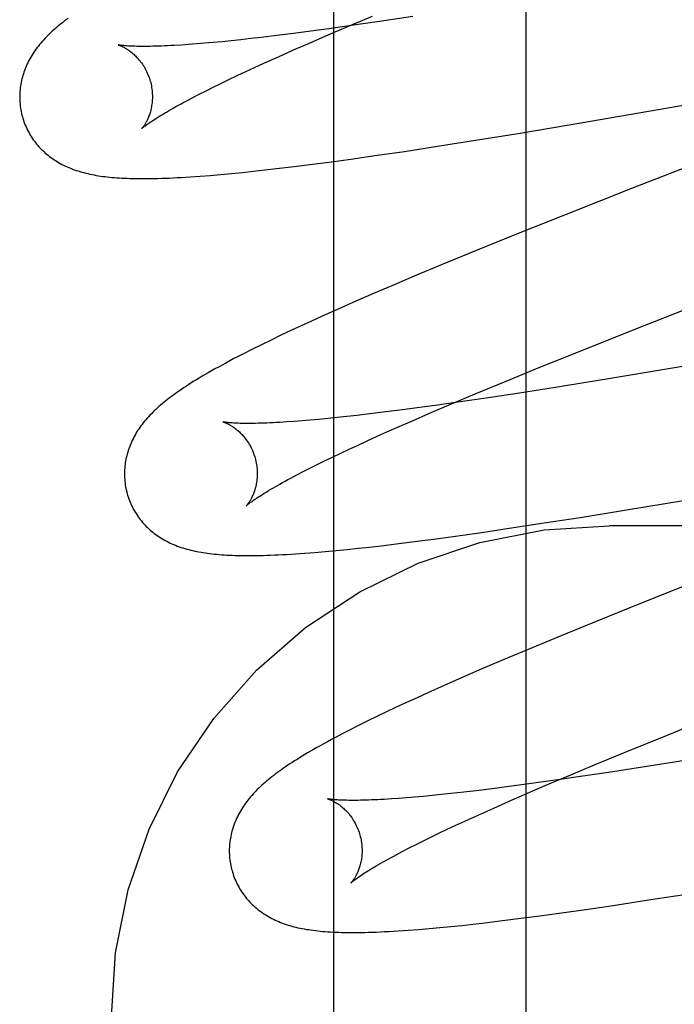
# Model space of a CAD drawing. Header units: inches. Extents: x 0 to 308, y 0 to 199.
# Tile 49 of 139: x 87.3404 to 87.439, y 102.7634 to 102.9117. Entities that reach past the tile are written whole.
import ezdxf

# ---------------------------------------------------------------- set-up
doc = ezdxf.new("R2010")
doc.units = ezdxf.units.IN
doc.header["$LTSCALE"] = 16.920913
doc.header["$MEASUREMENT"] = 0
doc.linetypes.add('HIDDEN', pattern=[0.2, 0.1, -0.1])
doc.layers.add('DEFAULT_2', color=8, linetype='HIDDEN')
doc.layers.add('RIGHT_OR_MAIN_DOOR_ASSEMBLY', color=7, linetype='CONTINUOUS')

msp = doc.modelspace()

# ---------------------------------------------------------------- linework, layer by layer
at = {"layer": 'DEFAULT_2', "color": 8, "linetype": 'HIDDEN'}
for p, q in [((87.41667, 99.36664), (87.41667, 104.86714)), ((87.39067, 102.91088), (87.38694, 102.91035)), ((87.38991, 102.91074), (87.3935, 102.91225)), ((87.39455, 102.91144), (87.39067, 102.91088)), ((87.39959, 102.91221), (87.39455, 102.91144)), ((87.37912, 102.90932), (87.37672, 102.90904)), ((87.38163, 102.90964), (87.37912, 102.90932)), ((87.38424, 102.90998), (87.38163, 102.90964)), ((87.38694, 102.91035), (87.38424, 102.90998)), ((87.38647, 102.90927), (87.38991, 102.91074)), ((87.3658, 102.90797), (87.36468, 102.90789)), ((87.36698, 102.90806), (87.3658, 102.90797)), ((87.36821, 102.90816), (87.36698, 102.90806)), ((87.3695, 102.90827), (87.36821, 102.90816)), ((87.37084, 102.9084), (87.3695, 102.90827)), ((87.37223, 102.90854), (87.37084, 102.9084)), ((87.37368, 102.90869), (87.37223, 102.90854)), ((87.37517, 102.90886), (87.37368, 102.90869)), ((87.37672, 102.90904), (87.37517, 102.90886)), ((87.38162, 102.90716), (87.384, 102.9082)), ((87.384, 102.9082), (87.38647, 102.90927)), ((87.37933, 102.90614), (87.38162, 102.90716)), ((87.37575, 102.90452), (87.37715, 102.90516)), ((87.37715, 102.90516), (87.37933, 102.90614)), ((87.42491, 102.89615), (87.48086, 102.90585)), ((87.37311, 102.90328), (87.37441, 102.90389)), ((87.37441, 102.90389), (87.37575, 102.90452)), ((87.36953, 102.90155), (87.37067, 102.90211)), ((87.37067, 102.90211), (87.37186, 102.90269)), ((87.37186, 102.90269), (87.37311, 102.90328)), ((87.36644, 102.89999), (87.36741, 102.90049)), ((87.36741, 102.90049), (87.36844, 102.90101)), ((87.36844, 102.90101), (87.36953, 102.90155)), ((87.36553, 102.8995), (87.36644, 102.89999)), ((87.41574, 102.89462), (87.42491, 102.89615)), ((87.40904, 102.89354), (87.41574, 102.89462)), ((87.40361, 102.89269), (87.40904, 102.89354)), ((87.39422, 102.89128), (87.39832, 102.89188)), ((87.39832, 102.89188), (87.40361, 102.89269)), ((87.38448, 102.88994), (87.38732, 102.89031)), ((87.38732, 102.89031), (87.39023, 102.89071)), ((87.39023, 102.89071), (87.39422, 102.89128)), ((87.37062, 102.88839), (87.37225, 102.88854)), ((87.37225, 102.88854), (87.37391, 102.8887)), ((87.37391, 102.8887), (87.37559, 102.88888)), ((87.37559, 102.88888), (87.3773, 102.88907)), ((87.3773, 102.88907), (87.37904, 102.88927)), ((87.37904, 102.88927), (87.38172, 102.88959)), ((87.38172, 102.88959), (87.38448, 102.88994)), ((87.36753, 102.88813), (87.36905, 102.88825)), ((87.36905, 102.88825), (87.37062, 102.88839)), ((87.43255, 102.88628), (87.42267, 102.88238)), ((87.42267, 102.88238), (87.41521, 102.87939)), ((87.41521, 102.87939), (87.40902, 102.87688)), ((87.40902, 102.87688), (87.40403, 102.87483)), ((87.40403, 102.87483), (87.40016, 102.87321)), ((87.40016, 102.87321), (87.39641, 102.87163)), ((87.39641, 102.87163), (87.39368, 102.87046)), ((87.39102, 102.8693), (87.38844, 102.86817)), ((87.39368, 102.87046), (87.39102, 102.8693)), ((87.43291, 102.86503), (87.44377, 102.8693)), ((87.50139, 102.87006), (87.43872, 102.8592)), ((87.38844, 102.86817), (87.38594, 102.86705)), ((87.38432, 102.86631), (87.38274, 102.86558)), ((87.38594, 102.86705), (87.38432, 102.86631)), ((87.3812, 102.86487), (87.3797, 102.86416)), ((87.38274, 102.86558), (87.3812, 102.86487)), ((87.42453, 102.86169), (87.43291, 102.86503)), ((87.37823, 102.86345), (87.37677, 102.86274)), ((87.3797, 102.86416), (87.37823, 102.86345)), ((87.37534, 102.86203), (87.37396, 102.86133)), ((87.37677, 102.86274), (87.37534, 102.86203)), ((87.41848, 102.85925), (87.42453, 102.86169)), ((87.41364, 102.85726), (87.41848, 102.85925)), ((87.43872, 102.8592), (87.42965, 102.85769)), ((87.42965, 102.85769), (87.42199, 102.85645)), ((87.40898, 102.85533), (87.41364, 102.85726)), ((87.42199, 102.85645), (87.41567, 102.85546)), ((87.40541, 102.85383), (87.40898, 102.85533)), ((87.41061, 102.85469), (87.40672, 102.85412)), ((87.41567, 102.85546), (87.41061, 102.85469)), ((87.40026, 102.85322), (87.39764, 102.85288)), ((87.40297, 102.85359), (87.40026, 102.85322)), ((87.40199, 102.85237), (87.40541, 102.85383)), ((87.40672, 102.85412), (87.40297, 102.85359)), ((87.38544, 102.85149), (87.38414, 102.85138)), ((87.38679, 102.85162), (87.38544, 102.85149)), ((87.38819, 102.85177), (87.38679, 102.85162)), ((87.38964, 102.85192), (87.38819, 102.85177)), ((87.39115, 102.85209), (87.38964, 102.85192)), ((87.3927, 102.85227), (87.39115, 102.85209)), ((87.39512, 102.85256), (87.3927, 102.85227)), ((87.39764, 102.85288), (87.39512, 102.85256)), ((87.39953, 102.8513), (87.40199, 102.85237)), ((87.38172, 102.85118), (87.38059, 102.85111)), ((87.3829, 102.85127), (87.38172, 102.85118)), ((87.38414, 102.85138), (87.3829, 102.85127)), ((87.39489, 102.84925), (87.39716, 102.85026)), ((87.39716, 102.85026), (87.39953, 102.8513)), ((87.39273, 102.84827), (87.39489, 102.84925)), ((87.38872, 102.84641), (87.39, 102.84701)), ((87.39, 102.84701), (87.39134, 102.84763)), ((87.39134, 102.84763), (87.39273, 102.84827)), ((87.3863, 102.84524), (87.38748, 102.84582)), ((87.38748, 102.84582), (87.38872, 102.84641)), ((87.38307, 102.84363), (87.38409, 102.84415)), ((87.38409, 102.84415), (87.38517, 102.84469)), ((87.38517, 102.84469), (87.3863, 102.84524)), ((87.3812, 102.84265), (87.38211, 102.84313)), ((87.38211, 102.84313), (87.38307, 102.84363)), ((87.43149, 102.83783), (87.44066, 102.83935)), ((87.41937, 102.83589), (87.4248, 102.83674)), ((87.4248, 102.83674), (87.43149, 102.83783)), ((87.41408, 102.83509), (87.41937, 102.83589)), ((87.90417, 102.83547), (87.42917, 102.83547)), ((87.40309, 102.83352), (87.40599, 102.83392)), ((87.40599, 102.83392), (87.40998, 102.83448)), ((87.40998, 102.83448), (87.41408, 102.83509)), ((87.39136, 102.83208), (87.39307, 102.83227)), ((87.39307, 102.83227), (87.39481, 102.83247)), ((87.39481, 102.83247), (87.39749, 102.8328)), ((87.39749, 102.8328), (87.40025, 102.83314)), ((87.40025, 102.83314), (87.40309, 102.83352)), ((87.38334, 102.83134), (87.38483, 102.83146)), ((87.38483, 102.83146), (87.3864, 102.83159)), ((87.3864, 102.83159), (87.38802, 102.83174)), ((87.38802, 102.83174), (87.38968, 102.83191)), ((87.38968, 102.83191), (87.39136, 102.83208)), ((87.44824, 102.82945), (87.43841, 102.82557)), ((87.43841, 102.82557), (87.43203, 102.82302)), ((87.43203, 102.82302), (87.42584, 102.82051)), ((87.42584, 102.82051), (87.42083, 102.81846)), ((87.42083, 102.81846), (87.41695, 102.81684)), ((87.41695, 102.81684), (87.41319, 102.81526)), ((87.41319, 102.81526), (87.40954, 102.8137)), ((87.40954, 102.8137), (87.4069, 102.81255)), ((87.40433, 102.81142), (87.40184, 102.8103)), ((87.4069, 102.81255), (87.40433, 102.81142)), ((87.40184, 102.8103), (87.40022, 102.80957)), ((87.39864, 102.80884), (87.3971, 102.80813)), ((87.40022, 102.80957), (87.39864, 102.80884)), ((87.3956, 102.80742), (87.39414, 102.80672)), ((87.3971, 102.80813), (87.3956, 102.80742)), ((87.39272, 102.80603), (87.39131, 102.80533)), ((87.39414, 102.80672), (87.39272, 102.80603)), ((87.39131, 102.80533), (87.38992, 102.80463)), ((87.43781, 102.80389), (87.44088, 102.80512)), ((87.43185, 102.80146), (87.43781, 102.80389)), ((87.42708, 102.7995), (87.43185, 102.80146)), ((87.44055, 102.8001), (87.43417, 102.79909)), ((87.42341, 102.79797), (87.42708, 102.7995)), ((87.42905, 102.7983), (87.42412, 102.79757)), ((87.43417, 102.79909), (87.42905, 102.7983)), ((87.42033, 102.79702), (87.4167, 102.79652)), ((87.41988, 102.79647), (87.42341, 102.79797)), ((87.42412, 102.79757), (87.42033, 102.79702)), ((87.40531, 102.79512), (87.40387, 102.79496)), ((87.4068, 102.79528), (87.40531, 102.79512)), ((87.40912, 102.79555), (87.4068, 102.79528)), ((87.41155, 102.79585), (87.40912, 102.79555)), ((87.41408, 102.79617), (87.41155, 102.79585)), ((87.4167, 102.79652), (87.41408, 102.79617)), ((87.41651, 102.79503), (87.41988, 102.79647)), ((87.39746, 102.79439), (87.39635, 102.79431)), ((87.39863, 102.79448), (87.39746, 102.79439)), ((87.39986, 102.79458), (87.39863, 102.79448)), ((87.40115, 102.7947), (87.39986, 102.79458)), ((87.40248, 102.79482), (87.40115, 102.7947)), ((87.40387, 102.79496), (87.40248, 102.79482)), ((87.41177, 102.79294), (87.41409, 102.79397)), ((87.41409, 102.79397), (87.41651, 102.79503)), ((87.40954, 102.79194), (87.41177, 102.79294)), ((87.40607, 102.79035), (87.40742, 102.79098)), ((87.40742, 102.79098), (87.40954, 102.79194)), ((87.40232, 102.78857), (87.40352, 102.78914)), ((87.40352, 102.78914), (87.40477, 102.78974)), ((87.40477, 102.78974), (87.40607, 102.79035)), ((87.40009, 102.78746), (87.40118, 102.788)), ((87.40118, 102.788), (87.40232, 102.78857)), ((87.39716, 102.78595), (87.39807, 102.78643)), ((87.39807, 102.78643), (87.39905, 102.78694)), ((87.39905, 102.78694), (87.40009, 102.78746)), ((87.42977, 102.77828), (87.43507, 102.77909)), ((87.43507, 102.77909), (87.44053, 102.77994)), ((87.42165, 102.77711), (87.42565, 102.77767)), ((87.42565, 102.77767), (87.42977, 102.77828)), ((87.41042, 102.77566), (87.41311, 102.77598)), ((87.41311, 102.77598), (87.41588, 102.77633)), ((87.41588, 102.77633), (87.41873, 102.77671)), ((87.41873, 102.77671), (87.42165, 102.77711)), ((87.40043, 102.77465), (87.40203, 102.77479)), ((87.40203, 102.77479), (87.40365, 102.77494)), ((87.40365, 102.77494), (87.40529, 102.7751)), ((87.40529, 102.7751), (87.40696, 102.77527)), ((87.40696, 102.77527), (87.40867, 102.77546)), ((87.40867, 102.77546), (87.41042, 102.77566))]:
    msp.add_line(p, q, dxfattribs=at)
for points in [[(87.34764, 102.9119), (87.34735, 102.91168), (87.34707, 102.91147), (87.3468, 102.91126), (87.34653, 102.91105), (87.34627, 102.91083), (87.34601, 102.91062), (87.34576, 102.91041)], [(87.34576, 102.91041), (87.34551, 102.91019), (87.34527, 102.90998), (87.34504, 102.90976), (87.34481, 102.90954), (87.34458, 102.90932), (87.34436, 102.9091), (87.34415, 102.90888), (87.34394, 102.90865), (87.34374, 102.90843), (87.34354, 102.9082), (87.34335, 102.90797), (87.34317, 102.90774), (87.34299, 102.90751), (87.34281, 102.90727), (87.34264, 102.90704), (87.34248, 102.9068), (87.34232, 102.90656), (87.34217, 102.90632), (87.34203, 102.90607), (87.34189, 102.90583), (87.34175, 102.90558), (87.34162, 102.90533), (87.3415, 102.90508), (87.34139, 102.90483), (87.34128, 102.90458), (87.34118, 102.90433), (87.34108, 102.90408), (87.34099, 102.90382), (87.34091, 102.90357), (87.34083, 102.90331), (87.34076, 102.90305), (87.34069, 102.90279), (87.34063, 102.90253), (87.34057, 102.90226), (87.34052, 102.90199), (87.34048, 102.90172), (87.34044, 102.90145), (87.34041, 102.90118), (87.34039, 102.90091), (87.34037, 102.90063), (87.34036, 102.90036), (87.34036, 102.90008), (87.34036, 102.8998), (87.34037, 102.89953), (87.34039, 102.89925), (87.34041, 102.89897), (87.34044, 102.89869), (87.34048, 102.89842), (87.34053, 102.89814), (87.34058, 102.89787), (87.34064, 102.89759), (87.3407, 102.89732), (87.34076, 102.89709)], [(87.35519, 102.90791), (87.35518, 102.90791), (87.35517, 102.90792), (87.35517, 102.90792), (87.35519, 102.90791), (87.35521, 102.90791), (87.35524, 102.9079), (87.35527, 102.90789), (87.35532, 102.90787), (87.35537, 102.90785), (87.35542, 102.90783), (87.35548, 102.90781), (87.35555, 102.90778), (87.35562, 102.90775), (87.3557, 102.90772), (87.35578, 102.90768), (87.35587, 102.90764), (87.35596, 102.9076), (87.35605, 102.90755), (87.35615, 102.9075), (87.35625, 102.90744), (87.35635, 102.90738), (87.35646, 102.90732), (87.35657, 102.90725), (87.35668, 102.90717), (87.3568, 102.90709), (87.35692, 102.90701), (87.35704, 102.90692), (87.35716, 102.90683), (87.35728, 102.90673), (87.35741, 102.90662), (87.35754, 102.90651), (87.35767, 102.90639), (87.3578, 102.90626), (87.35793, 102.90613), (87.35806, 102.90599), (87.35819, 102.90585), (87.35832, 102.90569), (87.35845, 102.90554), (87.35858, 102.90537), (87.35871, 102.9052), (87.35884, 102.90502), (87.35896, 102.90483), (87.35909, 102.90464), (87.3592, 102.90444), (87.35932, 102.90423), (87.35943, 102.90402), (87.35953, 102.9038), (87.35963, 102.90358), (87.35973, 102.90336), (87.35981, 102.90312), (87.3599, 102.90289), (87.35997, 102.90265), (87.36003, 102.90245)], [(87.36468, 102.90789), (87.36363, 102.90783), (87.36312, 102.9078), (87.36263, 102.90777), (87.36216, 102.90775), (87.3617, 102.90773), (87.36125, 102.90772), (87.36083, 102.90771), (87.36042, 102.9077), (87.36002, 102.90769), (87.35964, 102.90768), (87.35928, 102.90768), (87.35893, 102.90768), (87.3586, 102.90768), (87.35829, 102.90768), (87.35799, 102.90769), (87.35771, 102.9077), (87.35745, 102.90771), (87.3572, 102.90772), (87.35697, 102.90773), (87.35675, 102.90774), (87.35655, 102.90775), (87.35637, 102.90777), (87.3562, 102.90778), (87.35604, 102.9078), (87.3559, 102.90781), (87.35577, 102.90782), (87.35566, 102.90784), (87.35556, 102.90785), (87.35547, 102.90786), (87.35539, 102.90788), (87.35533, 102.90789), (87.35528, 102.9079), (87.35523, 102.9079), (87.3552, 102.90791), (87.35519, 102.90791)], [(87.36003, 102.90245), (87.36009, 102.90224), (87.36015, 102.90199), (87.3602, 102.90175), (87.36024, 102.90151), (87.36027, 102.90127), (87.3603, 102.90103), (87.36033, 102.90079), (87.36034, 102.90055), (87.36035, 102.90031), (87.36035, 102.90008), (87.36035, 102.89985), (87.36034, 102.89963), (87.36032, 102.89941), (87.3603, 102.8992), (87.36027, 102.89899), (87.36024, 102.89878), (87.36021, 102.89858), (87.36017, 102.89839), (87.36013, 102.8982), (87.36009, 102.89802), (87.36004, 102.89785), (87.35999, 102.89768), (87.35994, 102.89752), (87.35989, 102.89736), (87.35983, 102.89721), (87.35978, 102.89707), (87.35972, 102.89693), (87.35966, 102.8968), (87.3596, 102.89667), (87.35954, 102.89655), (87.35949, 102.89643), (87.35943, 102.89632), (87.35937, 102.89621), (87.35931, 102.89611), (87.35926, 102.89602), (87.3592, 102.89593), (87.35915, 102.89584), (87.35909, 102.89577), (87.35904, 102.89569), (87.359, 102.89562), (87.35895, 102.89556), (87.35891, 102.8955), (87.35887, 102.89545), (87.35883, 102.89541), (87.35879, 102.89537), (87.35876, 102.89533), (87.35874, 102.8953), (87.35872, 102.89528), (87.3587, 102.89526), (87.35869, 102.89525), (87.35869, 102.89525)], [(87.35869, 102.89525), (87.3587, 102.89526), (87.35872, 102.89527), (87.35874, 102.8953), (87.35877, 102.89533), (87.35881, 102.89536), (87.35886, 102.8954), (87.35892, 102.89545), (87.35899, 102.89551), (87.35907, 102.89558), (87.35917, 102.89565), (87.35927, 102.89573), (87.35939, 102.89582), (87.35952, 102.89591), (87.35966, 102.89601), (87.35981, 102.89612), (87.35998, 102.89624), (87.36016, 102.89636), (87.36036, 102.89649), (87.36057, 102.89663), (87.3608, 102.89678), (87.36104, 102.89693), (87.36129, 102.89709), (87.36156, 102.89726), (87.36185, 102.89743), (87.36215, 102.89761), (87.36246, 102.8978), (87.36279, 102.89799), (87.36314, 102.89819), (87.3635, 102.89839), (87.36388, 102.89861), (87.36427, 102.89882), (87.36467, 102.89904), (87.36509, 102.89927), (87.36553, 102.8995)], [(87.34076, 102.89709), (87.34083, 102.89686), (87.34091, 102.8966), (87.341, 102.89633), (87.3411, 102.89607), (87.3412, 102.89581), (87.34131, 102.89556), (87.34143, 102.8953), (87.34155, 102.89505), (87.34168, 102.89481), (87.34182, 102.89456), (87.34196, 102.89432), (87.3421, 102.89409), (87.34225, 102.89386), (87.34241, 102.89363), (87.34257, 102.89341), (87.34274, 102.89319), (87.34291, 102.89298), (87.34308, 102.89277), (87.34326, 102.89257), (87.34345, 102.89237), (87.34364, 102.89217), (87.34383, 102.89199), (87.34402, 102.8918), (87.34422, 102.89162), (87.34443, 102.89145), (87.34464, 102.89128), (87.34485, 102.89111), (87.34506, 102.89095), (87.34529, 102.89079), (87.34551, 102.89063), (87.34574, 102.89048), (87.34598, 102.89034), (87.34622, 102.89019), (87.34647, 102.89005), (87.34672, 102.88992), (87.34698, 102.88979), (87.34724, 102.88966), (87.3475, 102.88954), (87.34776, 102.88943), (87.34803, 102.88932), (87.34831, 102.88921), (87.34858, 102.88911), (87.34886, 102.88901), (87.34915, 102.88892), (87.34944, 102.88883), (87.34973, 102.88875), (87.35003, 102.88867), (87.35033, 102.88859), (87.35063, 102.88852), (87.35094, 102.88845), (87.35126, 102.88838), (87.35157, 102.88832), (87.35189, 102.88826), (87.35222, 102.88821), (87.35255, 102.88816), (87.35288, 102.88811), (87.35322, 102.88807), (87.35356, 102.88803), (87.35391, 102.88799), (87.35426, 102.88796), (87.35462, 102.88793), (87.35499, 102.8879), (87.35536, 102.88788), (87.35574, 102.88785), (87.35613, 102.88783), (87.35653, 102.88782), (87.35694, 102.8878), (87.35736, 102.88779), (87.35779, 102.88778), (87.35823, 102.88777), (87.35868, 102.88777), (87.35915, 102.88777), (87.35962, 102.88777), (87.36012, 102.88778), (87.36063, 102.88779), (87.36116, 102.8878), (87.3617, 102.88782), (87.36227, 102.88783), (87.36286, 102.88786), (87.36346, 102.88788), (87.36409, 102.88792), (87.36474, 102.88795), (87.3654, 102.88799), (87.36609, 102.88803), (87.36753, 102.88813)], [(87.45052, 102.89328), (87.44939, 102.89284), (87.43255, 102.88628)], [(87.37396, 102.86133), (87.37329, 102.86098), (87.37264, 102.86065), (87.37202, 102.86032), (87.37142, 102.85999), (87.37085, 102.85968), (87.3703, 102.85938), (87.36977, 102.85909), (87.36926, 102.8588), (87.36877, 102.85852), (87.36831, 102.85825), (87.36785, 102.85799), (87.36742, 102.85773), (87.367, 102.85748), (87.3666, 102.85723), (87.36621, 102.85698), (87.36583, 102.85675), (87.36547, 102.85651), (87.36512, 102.85628), (87.36478, 102.85605), (87.36444, 102.85582), (87.36412, 102.8556), (87.36381, 102.85538), (87.36351, 102.85516), (87.36321, 102.85494), (87.36292, 102.85473), (87.36264, 102.85451), (87.36237, 102.8543), (87.36211, 102.85408), (87.36185, 102.85387), (87.36159, 102.85365)], [(87.36159, 102.85365), (87.36134, 102.85344), (87.3611, 102.85322), (87.36086, 102.853), (87.36063, 102.85279), (87.36041, 102.85257), (87.36019, 102.85234), (87.35997, 102.85212), (87.35976, 102.8519), (87.35956, 102.85167), (87.35936, 102.85144), (87.35917, 102.85121), (87.35898, 102.85098), (87.3588, 102.85075), (87.35863, 102.85051), (87.35846, 102.85028), (87.35829, 102.85004), (87.35813, 102.8498), (87.35798, 102.84956), (87.35783, 102.84931), (87.35769, 102.84906), (87.35756, 102.84881), (87.35743, 102.84856), (87.35731, 102.84831), (87.35719, 102.84806), (87.35708, 102.84781), (87.35698, 102.84756), (87.35688, 102.84731), (87.35679, 102.84705), (87.35671, 102.8468), (87.35663, 102.84654), (87.35655, 102.84628), (87.35648, 102.84602), (87.35642, 102.84575), (87.35637, 102.84549), (87.35632, 102.84522), (87.35627, 102.84495), (87.35624, 102.84468), (87.3562, 102.8444), (87.35618, 102.84413), (87.35616, 102.84385), (87.35615, 102.84358), (87.35615, 102.8433), (87.35615, 102.84302), (87.35616, 102.84274), (87.35618, 102.84246), (87.3562, 102.84219), (87.35623, 102.84191), (87.35627, 102.84163), (87.35632, 102.84135), (87.35637, 102.84108), (87.35643, 102.8408), (87.35649, 102.84053), (87.35655, 102.8403)], [(87.37099, 102.85112), (87.37097, 102.85112), (87.37096, 102.85113), (87.37096, 102.85113), (87.37096, 102.85113), (87.37098, 102.85112), (87.371, 102.85112), (87.37103, 102.85111), (87.37106, 102.8511), (87.3711, 102.85108), (87.37115, 102.85107), (87.37121, 102.85105), (87.37127, 102.85102), (87.37134, 102.851), (87.37141, 102.85097), (87.37149, 102.85093), (87.37157, 102.8509), (87.37165, 102.85086), (87.37174, 102.85081), (87.37184, 102.85076), (87.37193, 102.85071), (87.37203, 102.85066), (87.37214, 102.85059), (87.37224, 102.85053), (87.37236, 102.85046), (87.37247, 102.85039), (87.37258, 102.85031), (87.3727, 102.85022), (87.37282, 102.85013), (87.37295, 102.85004), (87.37307, 102.84994), (87.3732, 102.84983), (87.37332, 102.84972), (87.37345, 102.8496), (87.37358, 102.84948), (87.37372, 102.84934), (87.37385, 102.84921), (87.37398, 102.84906), (87.37411, 102.84891), (87.37424, 102.84875), (87.37437, 102.84858), (87.3745, 102.84841), (87.37463, 102.84823), (87.37475, 102.84804), (87.37487, 102.84785), (87.37499, 102.84765), (87.37511, 102.84744), (87.37522, 102.84723), (87.37532, 102.84701), (87.37542, 102.84679), (87.37552, 102.84657), (87.3756, 102.84633), (87.37569, 102.8461), (87.37576, 102.84586), (87.37582, 102.84566)], [(87.38059, 102.85111), (87.37953, 102.85104), (87.37902, 102.85101), (87.37852, 102.85099), (87.37804, 102.85097), (87.37758, 102.85095), (87.37713, 102.85093), (87.3767, 102.85092), (87.37629, 102.85091), (87.37589, 102.8509), (87.37551, 102.85089), (87.37514, 102.85089), (87.37479, 102.85089), (87.37445, 102.85089), (87.37413, 102.85089), (87.37383, 102.8509), (87.37355, 102.8509), (87.37328, 102.85091), (87.37303, 102.85092), (87.3728, 102.85093), (87.37258, 102.85095), (87.37238, 102.85096), (87.37219, 102.85097), (87.37202, 102.85099), (87.37186, 102.851), (87.37171, 102.85102), (87.37158, 102.85103), (87.37147, 102.85104), (87.37136, 102.85106), (87.37127, 102.85107), (87.37119, 102.85108), (87.37113, 102.85109), (87.37107, 102.8511), (87.37103, 102.85111), (87.371, 102.85112), (87.37099, 102.85112)], [(87.37582, 102.84566), (87.37588, 102.84545), (87.37594, 102.8452), (87.37599, 102.84496), (87.37603, 102.84472), (87.37606, 102.84448), (87.37609, 102.84424), (87.37612, 102.844), (87.37613, 102.84376), (87.37614, 102.84353), (87.37614, 102.8433), (87.37614, 102.84307), (87.37613, 102.84284), (87.37611, 102.84262), (87.37609, 102.84241), (87.37607, 102.8422), (87.37604, 102.842), (87.376, 102.8418), (87.37597, 102.84161), (87.37592, 102.84142), (87.37588, 102.84124), (87.37583, 102.84107), (87.37578, 102.8409), (87.37573, 102.84074), (87.37568, 102.84058), (87.37563, 102.84043), (87.37557, 102.84028), (87.37551, 102.84015), (87.37545, 102.84001), (87.3754, 102.83988), (87.37534, 102.83976), (87.37528, 102.83965), (87.37522, 102.83954), (87.37516, 102.83943), (87.37511, 102.83933), (87.37505, 102.83923), (87.375, 102.83914), (87.37494, 102.83906), (87.37489, 102.83898), (87.37484, 102.83891), (87.37479, 102.83884), (87.37474, 102.83878), (87.3747, 102.83872), (87.37466, 102.83867), (87.37462, 102.83862), (87.37459, 102.83858), (87.37456, 102.83854), (87.37453, 102.83852), (87.37451, 102.83849), (87.3745, 102.83847), (87.37449, 102.83846), (87.37448, 102.83846)], [(87.37448, 102.83846), (87.37449, 102.83847), (87.3745, 102.83848), (87.37453, 102.8385), (87.37456, 102.83853), (87.3746, 102.83856), (87.37465, 102.83861), (87.3747, 102.83866), (87.37477, 102.83871), (87.37485, 102.83877), (87.37494, 102.83884), (87.37504, 102.83892), (87.37515, 102.83901), (87.37528, 102.8391), (87.37542, 102.8392), (87.37557, 102.83931), (87.37573, 102.83942), (87.37591, 102.83954), (87.3761, 102.83967), (87.37631, 102.83981), (87.37653, 102.83995), (87.37677, 102.8401), (87.37702, 102.84026), (87.37729, 102.84043), (87.37757, 102.8406), (87.37786, 102.84078), (87.37818, 102.84096), (87.3785, 102.84115), (87.37884, 102.84135), (87.3792, 102.84155), (87.37957, 102.84176), (87.37996, 102.84197), (87.38036, 102.84219), (87.38077, 102.84242), (87.3812, 102.84265)], [(87.35655, 102.8403), (87.35662, 102.84007), (87.3567, 102.83981), (87.35679, 102.83954), (87.35689, 102.83928), (87.357, 102.83902), (87.35711, 102.83876), (87.35722, 102.83851), (87.35734, 102.83826), (87.35747, 102.83802), (87.35761, 102.83777), (87.35775, 102.83753), (87.35789, 102.8373), (87.35804, 102.83707), (87.3582, 102.83684), (87.35836, 102.83662), (87.35853, 102.8364), (87.3587, 102.83619), (87.35887, 102.83598), (87.35905, 102.83578), (87.35924, 102.83558), (87.35943, 102.83538), (87.35962, 102.83519), (87.35981, 102.83501), (87.36001, 102.83483), (87.36022, 102.83466), (87.36043, 102.83449), (87.36064, 102.83432), (87.36085, 102.83416), (87.36107, 102.834), (87.3613, 102.83384), (87.36153, 102.83369), (87.36177, 102.83355), (87.36201, 102.8334), (87.36226, 102.83326), (87.36251, 102.83313), (87.36277, 102.833), (87.36302, 102.83287), (87.36329, 102.83275), (87.36355, 102.83264), (87.36382, 102.83253), (87.36409, 102.83242), (87.36437, 102.83232), (87.36465, 102.83222), (87.36494, 102.83213), (87.36523, 102.83204), (87.36552, 102.83196), (87.36582, 102.83187), (87.36612, 102.8318), (87.36642, 102.83173), (87.36673, 102.83166), (87.36704, 102.83159), (87.36736, 102.83153), (87.36768, 102.83147), (87.368, 102.83142), (87.36833, 102.83137), (87.36867, 102.83132), (87.36901, 102.83128), (87.36935, 102.83124), (87.3697, 102.8312), (87.37006, 102.83117), (87.37043, 102.83114), (87.3708, 102.83111), (87.37118, 102.83108), (87.37157, 102.83106), (87.37196, 102.83104), (87.37237, 102.83102), (87.37278, 102.83101), (87.37321, 102.831), (87.37364, 102.83099), (87.37409, 102.83098), (87.37455, 102.83098), (87.37502, 102.83098), (87.3755, 102.83098), (87.376, 102.83099), (87.37652, 102.831), (87.37705, 102.83101), (87.37759, 102.83103), (87.37816, 102.83105), (87.37874, 102.83107), (87.37934, 102.8311), (87.37995, 102.83113), (87.38059, 102.83116), (87.38125, 102.8312), (87.38192, 102.83124), (87.38334, 102.83134)], [(87.35417, 102.76154), (87.3548, 102.77115), (87.3567, 102.7806), (87.35984, 102.78974), (87.36415, 102.7984), (87.36959, 102.80645), (87.37604, 102.81373), (87.38341, 102.82012), (87.39158, 102.82552), (87.40039, 102.82982), (87.4097, 102.83294), (87.41935, 102.83484), (87.42917, 102.83547)], [(87.38992, 102.80463), (87.38924, 102.80427), (87.38858, 102.80393), (87.38793, 102.80359), (87.38731, 102.80326), (87.38672, 102.80294), (87.38616, 102.80263), (87.38563, 102.80234), (87.38513, 102.80205), (87.38464, 102.80178), (87.38418, 102.80151), (87.38374, 102.80125), (87.38332, 102.801), (87.38291, 102.80076), (87.38252, 102.80052), (87.38214, 102.80028), (87.38178, 102.80005), (87.38142, 102.79982), (87.38108, 102.7996), (87.38074, 102.79938), (87.38042, 102.79916), (87.3801, 102.79894), (87.37979, 102.79872), (87.37949, 102.79851), (87.3792, 102.7983), (87.37891, 102.79808), (87.37863, 102.79787), (87.37836, 102.79766), (87.37809, 102.79745), (87.37783, 102.79724), (87.37758, 102.79703), (87.37732, 102.79681)], [(87.37732, 102.79681), (87.37708, 102.7966), (87.37684, 102.79638), (87.3766, 102.79616), (87.37637, 102.79595), (87.37615, 102.79573), (87.37593, 102.79551), (87.37572, 102.79528), (87.37551, 102.79506), (87.37531, 102.79483), (87.37511, 102.79461), (87.37492, 102.79438), (87.37474, 102.79415), (87.37456, 102.79392), (87.37439, 102.79368), (87.37422, 102.79345), (87.37406, 102.79321), (87.3739, 102.79297), (87.37375, 102.79273), (87.3736, 102.79248), (87.37346, 102.79223), (87.37333, 102.79199), (87.3732, 102.79174), (87.37308, 102.79149), (87.37297, 102.79124), (87.37286, 102.79099), (87.37276, 102.79074), (87.37266, 102.79049), (87.37257, 102.79023), (87.37249, 102.78998), (87.37241, 102.78972), (87.37234, 102.78946), (87.37227, 102.7892), (87.37221, 102.78894), (87.37215, 102.78867), (87.3721, 102.78841), (87.37206, 102.78814), (87.37202, 102.78787), (87.37199, 102.78759), (87.37197, 102.78732), (87.37195, 102.78705), (87.37194, 102.78677), (87.37194, 102.78649), (87.37194, 102.78622), (87.37195, 102.78594), (87.37197, 102.78566), (87.37199, 102.78539), (87.37202, 102.78511), (87.37206, 102.78483), (87.37211, 102.78456), (87.37216, 102.78428), (87.37222, 102.78401), (87.37228, 102.78374), (87.37235, 102.78351)], [(87.38677, 102.79433), (87.38676, 102.79433), (87.38675, 102.79434), (87.38676, 102.79433), (87.38677, 102.79433), (87.3868, 102.79432), (87.38683, 102.79431), (87.38687, 102.7943), (87.38691, 102.79429), (87.38696, 102.79427), (87.38702, 102.79425), (87.38708, 102.79422), (87.38715, 102.7942), (87.38722, 102.79417), (87.3873, 102.79413), (87.38738, 102.79409), (87.38747, 102.79405), (87.38756, 102.79401), (87.38765, 102.79396), (87.38775, 102.79391), (87.38785, 102.79385), (87.38795, 102.79379), (87.38806, 102.79372), (87.38817, 102.79365), (87.38828, 102.79358), (87.3884, 102.7935), (87.38852, 102.79341), (87.38864, 102.79332), (87.38876, 102.79323), (87.38888, 102.79313), (87.38901, 102.79302), (87.38914, 102.79291), (87.38926, 102.79279), (87.38939, 102.79267), (87.38952, 102.79253), (87.38966, 102.7924), (87.38979, 102.79225), (87.38992, 102.7921), (87.39005, 102.79194), (87.39018, 102.79177), (87.3903, 102.7916), (87.39043, 102.79142), (87.39055, 102.79123), (87.39067, 102.79104), (87.39079, 102.79084), (87.3909, 102.79064), (87.39101, 102.79043), (87.39112, 102.79021), (87.39122, 102.78999), (87.39131, 102.78977), (87.3914, 102.78954), (87.39148, 102.78931), (87.39155, 102.78907), (87.39161, 102.78886)], [(87.39635, 102.79431), (87.39529, 102.79425), (87.39479, 102.79422), (87.3943, 102.7942), (87.39382, 102.79417), (87.39336, 102.79416), (87.39292, 102.79414), (87.39249, 102.79413), (87.39208, 102.79412), (87.39168, 102.79411), (87.3913, 102.7941), (87.39094, 102.7941), (87.39059, 102.7941), (87.39026, 102.7941), (87.38994, 102.7941), (87.38964, 102.79411), (87.38936, 102.79411), (87.38909, 102.79412), (87.38884, 102.79413), (87.3886, 102.79414), (87.38838, 102.79415), (87.38817, 102.79417), (87.38799, 102.79418), (87.38781, 102.7942), (87.38766, 102.79421), (87.38752, 102.79422), (87.38739, 102.79424), (87.38728, 102.79425), (87.38717, 102.79426), (87.38708, 102.79428), (87.38701, 102.79429), (87.38694, 102.7943), (87.38688, 102.79431), (87.38684, 102.79432), (87.3868, 102.79432), (87.38678, 102.79433), (87.38677, 102.79433)], [(87.39161, 102.78886), (87.39167, 102.78865), (87.39173, 102.78841), (87.39178, 102.78817), (87.39182, 102.78793), (87.39186, 102.78768), (87.39189, 102.78744), (87.39191, 102.7872), (87.39192, 102.78696), (87.39193, 102.78673), (87.39193, 102.7865), (87.39193, 102.78627), (87.39192, 102.78604), (87.3919, 102.78582), (87.39188, 102.78561), (87.39186, 102.7854), (87.39183, 102.7852), (87.39179, 102.785), (87.39175, 102.7848), (87.39171, 102.78462), (87.39167, 102.78444), (87.39162, 102.78426), (87.39157, 102.78409), (87.39152, 102.78393), (87.39147, 102.78378), (87.39141, 102.78363), (87.39136, 102.78348), (87.3913, 102.78334), (87.39124, 102.78321), (87.39118, 102.78308), (87.39112, 102.78296), (87.39107, 102.78284), (87.39101, 102.78273), (87.39095, 102.78263), (87.39089, 102.78253), (87.39084, 102.78243), (87.39078, 102.78234), (87.39073, 102.78226), (87.39067, 102.78218), (87.39062, 102.78211), (87.39057, 102.78204), (87.39053, 102.78198), (87.39049, 102.78192), (87.39044, 102.78187), (87.39041, 102.78182), (87.39037, 102.78178), (87.39034, 102.78175), (87.39032, 102.78172), (87.3903, 102.7817), (87.39028, 102.78168), (87.39027, 102.78167), (87.39027, 102.78167)], [(87.39027, 102.78167), (87.39028, 102.78168), (87.3903, 102.78169), (87.39032, 102.78172), (87.39036, 102.78175), (87.3904, 102.78178), (87.39045, 102.78182), (87.39051, 102.78188), (87.39058, 102.78193), (87.39066, 102.782), (87.39076, 102.78207), (87.39086, 102.78215), (87.39098, 102.78224), (87.39111, 102.78234), (87.39125, 102.78244), (87.39141, 102.78255), (87.39158, 102.78267), (87.39176, 102.78279), (87.39196, 102.78292), (87.39217, 102.78306), (87.3924, 102.78321), (87.39264, 102.78336), (87.3929, 102.78353), (87.39317, 102.78369), (87.39346, 102.78387), (87.39376, 102.78405), (87.39408, 102.78423), (87.39441, 102.78443), (87.39476, 102.78463), (87.39512, 102.78483), (87.3955, 102.78504), (87.39589, 102.78526), (87.3963, 102.78548), (87.39672, 102.78571), (87.39716, 102.78595)], [(87.37235, 102.78351), (87.37241, 102.78328), (87.3725, 102.78301), (87.37259, 102.78275), (87.37268, 102.78248), (87.37279, 102.78222), (87.3729, 102.78197), (87.37302, 102.78171), (87.37314, 102.78146), (87.37327, 102.78121), (87.3734, 102.78097), (87.37354, 102.78073), (87.37369, 102.7805), (87.37384, 102.78026), (87.374, 102.78004), (87.37416, 102.77981), (87.37433, 102.7796), (87.3745, 102.77938), (87.37468, 102.77917), (87.37486, 102.77897), (87.37505, 102.77877), (87.37523, 102.77857), (87.37543, 102.77838), (87.37563, 102.7782), (87.37583, 102.77802), (87.37603, 102.77784), (87.37624, 102.77767), (87.37645, 102.77751), (87.37667, 102.77735), (87.3769, 102.77719), (87.37712, 102.77703), (87.37736, 102.77688), (87.3776, 102.77673), (87.37784, 102.77659), (87.37809, 102.77645), (87.37834, 102.77632), (87.3786, 102.77619), (87.37886, 102.77606), (87.37912, 102.77594), (87.37939, 102.77583), (87.37966, 102.77572), (87.37994, 102.77561), (87.38022, 102.77551), (87.3805, 102.77541), (87.38079, 102.77532), (87.38108, 102.77523), (87.38137, 102.77515), (87.38167, 102.77507), (87.38197, 102.77499), (87.38228, 102.77492), (87.38259, 102.77485), (87.3829, 102.77479), (87.38322, 102.77473), (87.38355, 102.77467), (87.38388, 102.77462), (87.38421, 102.77457), (87.38455, 102.77452), (87.3849, 102.77448), (87.38526, 102.77444), (87.38562, 102.7744), (87.38599, 102.77436), (87.38637, 102.77433), (87.38676, 102.7743), (87.38716, 102.77428), (87.38757, 102.77426), (87.38799, 102.77424), (87.38842, 102.77422), (87.38886, 102.77421), (87.38932, 102.7742), (87.38979, 102.77419), (87.39027, 102.77419), (87.39077, 102.77419), (87.39128, 102.77419), (87.39181, 102.7742), (87.39235, 102.77421), (87.39291, 102.77422), (87.39349, 102.77424), (87.39408, 102.77426), (87.3947, 102.77429), (87.39534, 102.77432), (87.396, 102.77435), (87.39668, 102.77439), (87.39739, 102.77443), (87.39812, 102.77448), (87.39887, 102.77453), (87.40043, 102.77465)]]:
    msp.add_lwpolyline(points, dxfattribs=at)
at = {"layer": 'RIGHT_OR_MAIN_DOOR_ASSEMBLY', "color": 3, "linetype": 'Continuous'}
msp.add_line((87.38767, 91.08382), (87.38767, 113.58382), dxfattribs=at)

doc.saveas('drawing.dxf')
